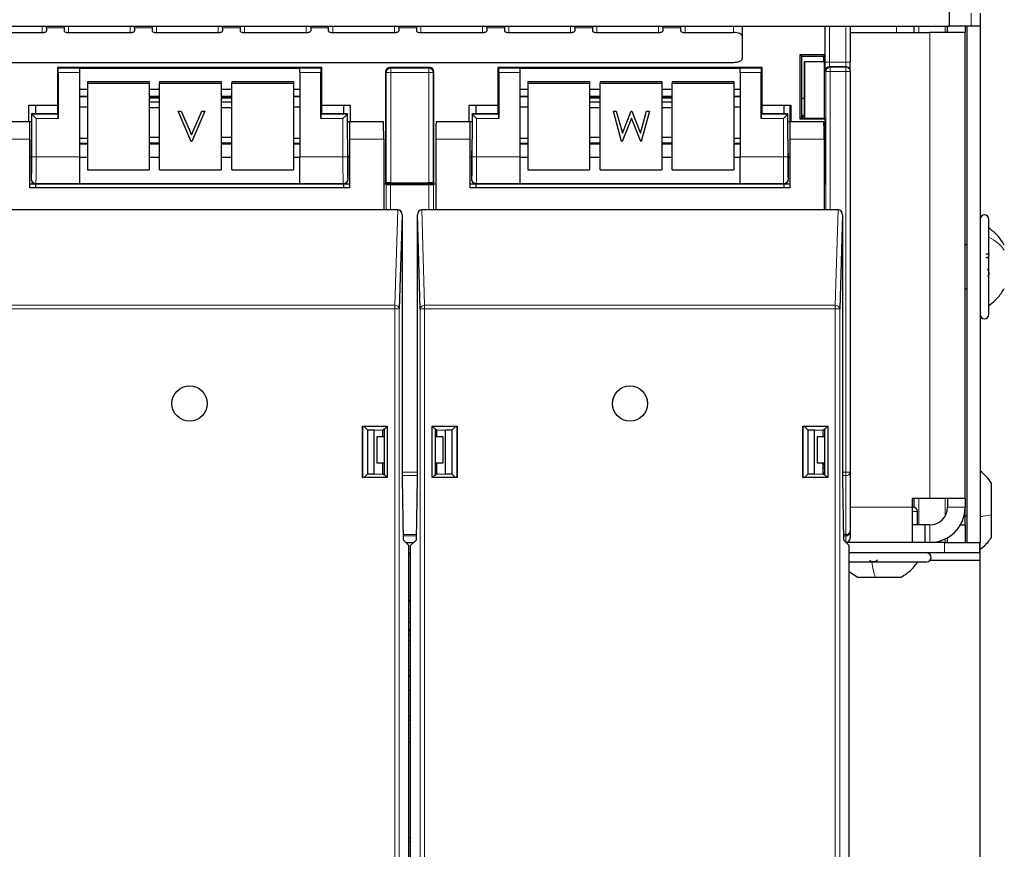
# Paper-space layout 'Blatt3' of a CAD drawing. Header units: millimetres. Extents: x 5 to 418, y 2 to 292.
# Tile 9 of 82: x 101 to 119, y 111 to 127. Entities that reach past the tile are written whole.
import ezdxf

# ---------------------------------------------------------------- set-up
doc = ezdxf.new("R2010")
doc.units = ezdxf.units.MM
doc.layers.add('SLD-0', color=7, linetype='Continuous')
doc.styles.add('SLDTEXTSTYLE1', font='TXT', dxfattribs={"width": 0.605})
doc.dimstyles.new('SLDDIMSTYLE0', dxfattribs={"dimtxt": 3.5, "dimasz": 3.302, "dimexe": 0, "dimexo": 0.0625, "dimgap": 0.875, "dimtad": 1, "dimdec": 1, "dimlfac": 6, "dimrnd": 1e-09, "dimzin": 12, "dimdsep": 46, "dimtxsty": 'SLDTEXTSTYLE1', "dimsah": 1, "dimcen": 0.09, "dimadec": 0, "dimazin": 3, "dimtfac": 1, "dimtofl": 0, "dimtmove": 0, "dimatfit": 3, "dimfxl": 1, "dimfrac": 2, "dimtolj": 1, "dimtzin": 12, "dimarcsym": 0})

# ---------------------------------------------------------------- blocks, each defined once
blk = doc.blocks.new('_D_9')
at = {"layer": 'SLD-0', "color": 7}
for p, q in [((118.036, 246.535), (136.043, 246.535)), ((135.043, 246.535), (135.043, 92.139)), ((110.009, 92.139), (136.043, 92.139))]:
    blk.add_line(p, q, dxfattribs=at)
for centre, start, end in [((132.358, 169.981), 63.4349, 116.5651), ((132.358, 168.693), 243.4349, 296.5651)]:
    blk.add_arc(centre, 6.006, start, end, dxfattribs=at)
for points in [[(135.043, 246.535), (134.535, 243.233), (135.551, 243.233)], [(135.043, 92.139), (135.551, 95.441), (134.535, 95.441)]]:
    blk.add_solid(points, dxfattribs=at)
at = {"layer": 'SLD-0', "color": 7, "insert": (130.532, 163.322), "char_height": 3.5, "attachment_point": 1, "rotation": 90, "style": 'SLDTEXTSTYLE1'}
blk.add_mtext('926,4', dxfattribs=at)

psp = doc.layouts.new('Blatt3')

# ---------------------------------------------------------------- linework, layer by layer
at = {"color": 7, "linetype": 'Continuous', "lineweight": 25}
for p, q in [((118.4527, 127.0383), (118.4527, 126.5266)), ((119.0361, 126.7766), (119.0361, 126.5266)), ((64.6194, 126.5266), (118.4527, 126.5266)), ((101.3694, 126.4954), (101.3694, 126.5266)), ((101.7027, 126.5266), (101.7027, 126.4954)), ((103.0361, 126.4954), (103.0361, 126.5266)), ((103.3694, 126.5266), (103.3694, 126.4954)), ((104.7027, 126.4954), (104.7027, 126.5266)), ((105.0361, 126.5266), (105.0361, 126.4954)), ((106.3694, 126.4954), (106.3694, 126.5266)), ((106.7027, 126.5266), (106.7027, 126.4954)), ((108.0361, 126.4954), (108.0361, 126.5266)), ((108.3694, 126.5266), (108.3694, 126.4954)), ((109.7027, 126.4954), (109.7027, 126.5266)), ((110.0361, 126.5266), (110.0361, 126.4954)), ((111.3694, 126.4954), (111.3694, 126.5266)), ((111.7027, 126.5266), (111.7027, 126.4954)), ((113.0361, 126.4954), (113.0361, 126.5266)), ((113.3694, 126.5266), (113.3694, 126.4954)), ((114.5361, 126.5266), (114.5361, 126.3374)), ((116.1027, 125.9917), (116.1027, 126.5266)), ((116.5777, 126.5266), (116.5777, 125.8494)), ((117.7861, 126.4099), (117.7861, 126.5266)), ((118.4194, 126.4099), (118.4194, 126.5266)), ((118.8694, 126.5266), (118.4527, 126.5266)), ((118.7527, 126.5266), (118.7527, 126.4099)), ((118.7861, 126.5266), (118.7861, 116.7599)), ((119.0361, 126.5266), (118.8694, 126.5266)), ((119.0361, 126.5266), (119.0361, 116.7599)), ((100.1194, 126.4078), (101.2861, 126.4078)), ((101.3694, 126.4954), (101.3694, 126.443)), ((101.7027, 126.4954), (101.7027, 126.443)), ((101.7861, 126.4078), (102.9527, 126.4078)), ((103.0361, 126.4954), (103.0361, 126.443)), ((103.3694, 126.4954), (103.3694, 126.443)), ((103.4527, 126.4078), (104.6194, 126.4078)), ((104.7027, 126.4954), (104.7027, 126.443)), ((105.0361, 126.4954), (105.0361, 126.443)), ((105.1194, 126.4078), (106.2861, 126.4078)), ((106.3694, 126.4954), (106.3694, 126.443)), ((106.7027, 126.4954), (106.7027, 126.443)), ((106.7861, 126.4078), (107.9527, 126.4078)), ((108.0361, 126.4954), (108.0361, 126.443)), ((108.3694, 126.4954), (108.3694, 126.443)), ((108.4527, 126.4078), (109.6194, 126.4078)), ((109.7027, 126.4954), (109.7027, 126.443)), ((110.0361, 126.4954), (110.0361, 126.443)), ((110.1194, 126.4078), (111.2861, 126.4078)), ((111.3694, 126.4954), (111.3694, 126.443)), ((111.7027, 126.4954), (111.7027, 126.443)), ((111.7861, 126.4078), (112.9527, 126.4078)), ((113.0361, 126.4954), (113.0361, 126.443)), ((113.3694, 126.4954), (113.3694, 126.443)), ((113.4527, 126.4078), (114.3694, 126.4078)), ((114.5361, 126.3374), (114.5361, 125.9147)), ((116.5861, 126.4099), (116.5777, 126.4102)), ((116.5861, 126.4099), (118.0861, 126.4099)), ((118.7527, 126.4099), (118.0861, 126.4099)), ((118.7527, 117.5933), (118.7527, 126.4099)), ((115.6331, 125.9917), (116.1027, 125.9917)), ((115.6331, 124.7692), (115.6331, 125.9917)), ((115.6331, 125.9917), (115.6611, 125.9638)), ((115.6611, 125.9638), (116.0748, 125.9638)), ((115.6611, 125.169), (115.6611, 125.9638)), ((116.0748, 125.9638), (116.1027, 125.9917)), ((116.0748, 125.9638), (116.0748, 125.852)), ((116.0845, 125.9735), (116.0845, 125.852)), ((68.7027, 125.8443), (114.3694, 125.8443)), ((115.706, 125.8433), (115.7147, 125.852)), ((115.706, 125.8433), (115.706, 124.7881)), ((115.7147, 125.852), (115.7147, 124.7881)), ((116.0845, 125.852), (115.7147, 125.852)), ((116.0845, 125.852), (116.0845, 124.7875)), ((116.5777, 125.6827), (116.5777, 125.8494)), ((101.5777, 125.7472), (101.5777, 125.0312)), ((101.5923, 125.7326), (101.5777, 125.7472)), ((106.5777, 125.7472), (101.5777, 125.7472)), ((101.5937, 125.6493), (101.5937, 124.7826)), ((101.9944, 125.7341), (106.1611, 125.7341)), ((101.9944, 125.7341), (101.9944, 125.7326)), ((101.9944, 125.7326), (101.9944, 125.6493)), ((101.9944, 125.6493), (101.9944, 124.0545)), ((106.1611, 125.7341), (106.1611, 125.7326)), ((106.1611, 125.6493), (106.1611, 125.7326)), ((106.1611, 125.6493), (106.1611, 124.0545)), ((106.5617, 124.7826), (106.5617, 125.6493)), ((106.5631, 125.7326), (106.5777, 125.7472)), ((106.5777, 125.0312), (106.5777, 125.7472)), ((107.7861, 125.6638), (107.7861, 123.5472)), ((108.6194, 125.7472), (107.8694, 125.7472)), ((108.7027, 123.5472), (108.7027, 125.6638)), ((109.9111, 125.7472), (109.9111, 125.0312)), ((109.9256, 125.7326), (109.9111, 125.7472)), ((114.9111, 125.7472), (109.9111, 125.7472)), ((109.9271, 125.6493), (109.9271, 124.7826)), ((110.3277, 125.7341), (114.4944, 125.7341)), ((110.3277, 125.7341), (110.3277, 125.7326)), ((110.3277, 125.7326), (110.3277, 125.6493)), ((110.3277, 125.6493), (110.3277, 124.0545)), ((114.4944, 125.7341), (114.4944, 125.7326)), ((114.4944, 125.6493), (114.4944, 125.7326)), ((114.4944, 125.6493), (114.4944, 124.0545)), ((114.8951, 124.7826), (114.8951, 125.6493)), ((114.8965, 125.7326), (114.9111, 125.7472)), ((114.9111, 125.0312), (114.9111, 125.7472)), ((116.5777, 125.6827), (116.5777, 125.6696)), ((116.5777, 125.6696), (116.5777, 118.0862)), ((102.1444, 125.4823), (102.1444, 125.4533)), ((102.1444, 125.4823), (103.3111, 125.4823)), ((102.1444, 125.4533), (102.1444, 123.812)), ((102.1444, 125.4533), (103.3111, 125.4533)), ((103.3111, 125.4823), (103.3111, 125.4533)), ((103.3111, 125.4533), (103.3111, 123.812)), ((103.5111, 125.4823), (104.6777, 125.4823)), ((103.5111, 125.4823), (103.5111, 125.4533)), ((103.5111, 125.4533), (104.6777, 125.4533)), ((103.5111, 123.812), (103.5111, 125.4533)), ((104.6777, 125.4823), (104.6777, 125.4533)), ((104.6777, 125.4533), (104.6777, 123.812)), ((104.8777, 125.4823), (106.0444, 125.4823)), ((104.8777, 125.4823), (104.8777, 125.4533)), ((104.8777, 125.4533), (106.0444, 125.4533)), ((104.8777, 123.812), (104.8777, 125.4533)), ((106.0444, 125.4823), (106.0444, 125.4533)), ((106.0444, 125.4533), (106.0444, 123.812)), ((110.4777, 125.4823), (110.4777, 125.4533)), ((110.4777, 125.4823), (111.6444, 125.4823)), ((110.4777, 125.4533), (110.4777, 123.812)), ((110.4777, 125.4533), (111.6444, 125.4533)), ((111.6444, 125.4823), (111.6444, 125.4533)), ((111.6444, 125.4533), (111.6444, 123.812)), ((111.8444, 125.4823), (113.0111, 125.4823)), ((111.8444, 125.4823), (111.8444, 125.4533)), ((111.8444, 125.4533), (113.0111, 125.4533)), ((111.8444, 123.812), (111.8444, 125.4533)), ((113.0111, 125.4823), (113.0111, 125.4533)), ((113.0111, 125.4533), (113.0111, 123.812)), ((113.2111, 125.4823), (114.3777, 125.4823)), ((113.2111, 125.4823), (113.2111, 125.4533)), ((113.2111, 125.4533), (114.3777, 125.4533)), ((113.2111, 123.812), (113.2111, 125.4533)), ((114.3777, 125.4823), (114.3777, 125.4533)), ((114.3777, 125.4533), (114.3777, 123.812)), ((101.9944, 125.3341), (102.1444, 125.3341)), ((101.9944, 125.2004), (102.1444, 125.2004)), ((103.3111, 125.3341), (103.5111, 125.3341)), ((103.3111, 125.2004), (103.5111, 125.2004)), ((104.6777, 125.3341), (104.8777, 125.3341)), ((104.6777, 125.2004), (104.8777, 125.2004)), ((106.0444, 125.3341), (106.1611, 125.3341)), ((106.0444, 125.2004), (106.1611, 125.2004)), ((110.3277, 125.3341), (110.4777, 125.3341)), ((110.3277, 125.2004), (110.4777, 125.2004)), ((111.6444, 125.3341), (111.8444, 125.3341)), ((111.6444, 125.2004), (111.8444, 125.2004)), ((113.0111, 125.3341), (113.2111, 125.3341)), ((113.0111, 125.2004), (113.2111, 125.2004)), ((114.3777, 125.3341), (114.4944, 125.3341)), ((114.3777, 125.2004), (114.4944, 125.2004)), ((101.0361, 125.0312), (101.5777, 125.0312)), ((101.0361, 124.7212), (101.0361, 125.0312)), ((101.1611, 125.0312), (101.1611, 124.8686)), ((101.5777, 125.0312), (101.5777, 124.8805)), ((103.5111, 125.1674), (103.3111, 125.1674)), ((103.5111, 125.0914), (103.3111, 125.0914)), ((104.8777, 125.1674), (104.6777, 125.1674)), ((104.8777, 125.0914), (104.6777, 125.0914)), ((106.5777, 124.8805), (106.5777, 125.0312)), ((106.5777, 125.0312), (107.1194, 125.0312)), ((106.9944, 124.8686), (106.9944, 125.0312)), ((107.1194, 125.0312), (107.1194, 124.7212)), ((109.3694, 125.0312), (109.9111, 125.0312)), ((109.3694, 124.7212), (109.3694, 125.0312)), ((109.4944, 125.0312), (109.4944, 124.8686)), ((109.9111, 125.0312), (109.9111, 124.8805)), ((111.8444, 125.1674), (111.6444, 125.1674)), ((111.8444, 125.0914), (111.6444, 125.0914)), ((113.2111, 125.1674), (113.0111, 125.1674)), ((113.2111, 125.0914), (113.0111, 125.0914)), ((114.9111, 124.8805), (114.9111, 125.0312)), ((114.9111, 125.0312), (115.4527, 125.0312)), ((115.3277, 124.8686), (115.3277, 125.0312)), ((115.4414, 124.7212), (115.4414, 125.0312)), ((115.4527, 125.0312), (115.4527, 124.7212)), ((115.6628, 124.7989), (115.6611, 125.169)), ((115.6611, 125.169), (115.706, 125.169)), ((101.5777, 124.8686), (101.0896, 124.8686)), ((101.0923, 124.8659), (101.0896, 124.8686)), ((101.0896, 124.8686), (101.0896, 124.3879)), ((101.1756, 124.7826), (101.0923, 124.8659)), ((101.5923, 124.8659), (101.5777, 124.8805)), ((101.5777, 124.8805), (101.5777, 124.8686)), ((101.9944, 125.0018), (102.1444, 125.0018)), ((103.3111, 124.989), (103.5111, 124.989)), ((103.8642, 124.9231), (103.9203, 124.9231)), ((103.8642, 124.9229), (103.8642, 124.9231)), ((103.8642, 124.9229), (103.9203, 124.9229)), ((104.111, 124.3484), (103.8642, 124.9229)), ((103.9203, 124.9231), (104.1147, 124.4704)), ((103.9203, 124.9229), (103.9203, 124.9231)), ((103.9203, 124.9229), (104.1147, 124.4701)), ((104.1147, 124.4704), (104.3092, 124.9231)), ((104.1147, 124.4701), (104.3092, 124.9229)), ((104.3653, 124.9229), (104.1185, 124.3484)), ((104.3092, 124.9231), (104.3653, 124.9231)), ((104.3092, 124.9229), (104.3092, 124.9231)), ((104.3092, 124.9229), (104.3653, 124.9229)), ((104.3653, 124.9229), (104.3653, 124.9231)), ((104.6777, 124.989), (104.8777, 124.989)), ((106.0444, 125.0018), (106.1611, 125.0018)), ((106.5631, 124.8659), (106.5777, 124.8805)), ((106.5777, 124.8686), (106.5777, 124.8805)), ((107.0658, 124.8686), (106.5777, 124.8686)), ((107.0631, 124.8659), (106.9798, 124.7826)), ((107.0631, 124.8659), (107.0658, 124.8686)), ((107.0658, 124.3879), (107.0658, 124.8686)), ((109.9111, 124.8686), (109.423, 124.8686)), ((109.4256, 124.8659), (109.423, 124.8686)), ((109.423, 124.8686), (109.423, 124.3879)), ((109.5089, 124.7826), (109.4256, 124.8659)), ((109.9256, 124.8659), (109.9111, 124.8805)), ((109.9111, 124.8805), (109.9111, 124.8686)), ((110.3277, 125.0018), (110.4777, 125.0018)), ((111.6444, 124.989), (111.8444, 124.989)), ((112.0985, 124.9231), (112.1526, 124.9231)), ((112.0985, 124.9229), (112.0985, 124.9231)), ((112.0985, 124.9229), (112.1526, 124.9229)), ((112.2537, 124.3484), (112.0985, 124.9229)), ((112.1526, 124.9231), (112.2668, 124.5018)), ((112.1526, 124.9229), (112.1526, 124.9231)), ((112.1526, 124.9229), (112.2668, 124.5015)), ((112.2668, 124.5018), (112.4366, 124.9231)), ((112.2668, 124.5015), (112.4366, 124.9229)), ((112.4366, 124.9231), (112.4442, 124.9231)), ((112.4366, 124.9229), (112.4366, 124.9231)), ((112.4366, 124.9229), (112.4442, 124.9229)), ((112.4442, 124.9231), (112.6108, 124.5047)), ((112.4442, 124.9229), (112.4442, 124.9231)), ((112.4442, 124.9229), (112.6108, 124.5044)), ((112.6108, 124.5047), (112.7256, 124.9231)), ((112.6108, 124.5044), (112.7256, 124.9229)), ((112.7791, 124.9229), (112.6218, 124.3484)), ((112.7256, 124.9231), (112.7791, 124.9231)), ((112.7256, 124.9229), (112.7256, 124.9231)), ((112.7256, 124.9229), (112.7791, 124.9229)), ((112.7791, 124.9229), (112.7791, 124.9231)), ((113.0111, 124.989), (113.2111, 124.989)), ((114.3777, 125.0018), (114.4944, 125.0018)), ((114.8965, 124.8659), (114.9111, 124.8805)), ((114.9111, 124.8686), (114.9111, 124.8805)), ((115.3991, 124.8686), (114.9111, 124.8686)), ((115.3965, 124.8659), (115.3132, 124.7826)), ((115.3965, 124.8659), (115.3991, 124.8686)), ((115.3991, 124.3879), (115.3991, 124.8686)), ((115.6755, 124.8372), (115.6753, 124.7989)), ((115.706, 124.8372), (115.6755, 124.8372)), ((101.0527, 124.7212), (100.4103, 124.7212)), ((101.0896, 124.7212), (101.0527, 124.7212)), ((101.0527, 124.3879), (101.0527, 124.7212)), ((107.1027, 124.7212), (107.0658, 124.7212)), ((107.1027, 124.7212), (107.1027, 124.3879)), ((107.7452, 124.7212), (107.1027, 124.7212)), ((109.3861, 124.7212), (108.7436, 124.7212)), ((109.423, 124.7212), (109.3861, 124.7212)), ((109.3861, 124.3879), (109.3861, 124.7212)), ((112.4388, 124.7877), (112.2612, 124.3484)), ((112.6143, 124.3484), (112.4388, 124.7877)), ((115.4361, 124.7212), (115.3991, 124.7212)), ((116.0785, 124.7212), (115.4361, 124.7212)), ((115.4361, 124.7212), (115.4361, 124.3879)), ((115.6331, 124.7692), (115.6628, 124.7989)), ((116.1027, 124.7692), (115.6331, 124.7692)), ((115.6628, 124.7989), (115.6753, 124.7989)), ((115.6753, 124.7989), (115.6861, 124.7881)), ((115.6861, 124.7881), (116.0838, 124.7881)), ((116.1027, 124.7692), (116.0838, 124.7881)), ((116.1027, 123.5472), (116.1027, 124.7692)), ((104.1147, 124.4701), (104.1147, 124.4704)), ((112.2668, 124.5015), (112.2668, 124.5018)), ((112.6108, 124.5044), (112.6108, 124.5047)), ((101.0527, 123.4712), (101.0527, 124.3879)), ((102.1444, 124.4036), (101.9944, 124.4036)), ((102.1444, 124.3069), (101.9944, 124.3069)), ((103.5111, 124.421), (103.3111, 124.421)), ((103.3111, 124.3186), (103.5111, 124.3186)), ((103.5111, 124.3069), (103.3111, 124.3069)), ((104.1185, 124.3484), (104.111, 124.3484)), ((104.8777, 124.421), (104.6777, 124.421)), ((104.6777, 124.3186), (104.8777, 124.3186)), ((104.8777, 124.3069), (104.6777, 124.3069)), ((106.1611, 124.4036), (106.0444, 124.4036)), ((106.1611, 124.3069), (106.0444, 124.3069)), ((107.1027, 124.3879), (107.1027, 123.4712)), ((107.751, 124.3879), (107.751, 123.0546)), ((108.7378, 124.3879), (108.7378, 123.0546)), ((109.3861, 123.4712), (109.3861, 124.3879)), ((110.4777, 124.4036), (110.3277, 124.4036)), ((110.4777, 124.3069), (110.3277, 124.3069)), ((111.8444, 124.421), (111.6444, 124.421)), ((111.6444, 124.3186), (111.8444, 124.3186)), ((111.8444, 124.3069), (111.6444, 124.3069)), ((112.2612, 124.3484), (112.2537, 124.3484)), ((112.6218, 124.3484), (112.6143, 124.3484)), ((113.2111, 124.421), (113.0111, 124.421)), ((113.0111, 124.3186), (113.2111, 124.3186)), ((113.2111, 124.3069), (113.0111, 124.3069)), ((114.4944, 124.4036), (114.3777, 124.4036)), ((114.4944, 124.3069), (114.3777, 124.3069)), ((115.4361, 124.3879), (115.4361, 123.4712)), ((116.0843, 124.3879), (116.0843, 123.0546)), ((101.0527, 124.0546), (101.0838, 124.0546)), ((101.0777, 124.0546), (101.0777, 123.6305)), ((101.9944, 124.0545), (101.9944, 123.5546)), ((101.9944, 124.0517), (102.1444, 124.0517)), ((103.3111, 124.0517), (103.5111, 124.0517)), ((104.6777, 124.0517), (104.8777, 124.0517)), ((106.0444, 124.0517), (106.1611, 124.0517)), ((106.1611, 123.5546), (106.1611, 124.0545)), ((107.0716, 124.0546), (107.1027, 124.0546)), ((107.0777, 123.6305), (107.0777, 124.0546)), ((109.3861, 124.0546), (109.4172, 124.0546)), ((109.4111, 124.0546), (109.4111, 123.6305)), ((110.3277, 124.0545), (110.3277, 123.5546)), ((110.3277, 124.0517), (110.4777, 124.0517)), ((111.6444, 124.0517), (111.8444, 124.0517)), ((113.0111, 124.0517), (113.2111, 124.0517)), ((114.3777, 124.0517), (114.4944, 124.0517)), ((114.4944, 123.5546), (114.4944, 124.0545)), ((115.4049, 124.0546), (115.4361, 124.0546)), ((115.4111, 123.6305), (115.4111, 124.0546)), ((102.1444, 123.812), (103.3111, 123.812)), ((103.5111, 123.812), (104.6777, 123.812)), ((104.8777, 123.812), (106.0444, 123.812)), ((110.4777, 123.812), (111.6444, 123.812)), ((111.8444, 123.812), (113.0111, 123.812)), ((113.2111, 123.812), (114.3777, 123.812)), ((101.0527, 123.5472), (101.161, 123.5472)), ((101.161, 123.5472), (106.9944, 123.5472)), ((101.1611, 123.5472), (101.1611, 123.4712)), ((101.9944, 123.5546), (101.9944, 123.5535)), ((101.9944, 123.5535), (106.1611, 123.5535)), ((106.1611, 123.5546), (106.1611, 123.5535)), ((106.9944, 123.4712), (106.9944, 123.5472)), ((106.9944, 123.5472), (107.1027, 123.5472)), ((107.751, 123.5472), (107.7861, 123.5472)), ((107.7982, 123.5326), (107.7837, 123.5472)), ((107.8006, 123.5617), (107.7861, 123.5472)), ((107.7861, 123.5472), (108.7027, 123.5472)), ((107.8816, 123.5312), (108.6072, 123.5312)), ((107.8839, 123.5632), (108.6048, 123.5632)), ((108.6881, 123.5617), (108.7027, 123.5472)), ((108.7051, 123.5472), (108.6905, 123.5326)), ((108.7027, 123.5472), (108.7378, 123.5472)), ((109.3861, 123.5472), (109.4944, 123.5472)), ((109.4944, 123.5472), (109.4944, 123.4712)), ((109.4944, 123.5472), (115.3277, 123.5472)), ((110.3277, 123.5546), (110.3277, 123.5535)), ((110.3277, 123.5535), (114.4944, 123.5535)), ((114.4944, 123.5546), (114.4944, 123.5535)), ((115.3277, 123.4712), (115.3277, 123.5472)), ((115.3277, 123.5472), (115.4361, 123.5472)), ((116.0843, 123.5472), (116.1027, 123.5472)), ((107.1027, 123.4712), (101.0527, 123.4712)), ((115.4361, 123.4712), (109.3861, 123.4712)), ((107.751, 123.0546), (100.4044, 123.0546)), ((108.0171, 123.0546), (107.751, 123.0546)), ((108.7378, 123.0546), (108.4717, 123.0546)), ((116.0843, 123.0546), (108.7378, 123.0546)), ((116.3504, 123.0546), (116.0843, 123.0546)), ((108.0997, 122.9592), (108.0459, 121.1782)), ((108.0997, 122.9592), (108.0997, 117.9712)), ((108.4429, 121.1782), (108.3891, 122.9592)), ((108.3891, 117.9712), (108.3891, 122.9592)), ((116.433, 122.9592), (116.3792, 121.1782)), ((116.433, 122.9592), (116.433, 117.9712)), ((119.2027, 122.6673), (119.2027, 122.8766)), ((119.2027, 121.0766), (119.2027, 122.6673)), ((118.7861, 122.3933), (118.7527, 122.3933)), ((119.144, 122.2222), (119.2027, 122.2222)), ((119.144, 122.1534), (119.2027, 122.1534)), ((118.7527, 121.5599), (118.7861, 121.5599)), ((107.3487, 118.9569), (107.8199, 118.9569)), ((107.3487, 117.9856), (107.3487, 118.9569)), ((107.3487, 118.9569), (107.3545, 118.951)), ((107.3545, 118.951), (107.38, 118.951)), ((107.3545, 117.9914), (107.3545, 118.951)), ((107.4431, 118.8879), (107.38, 118.951)), ((107.4431, 118.8879), (107.5677, 118.8879)), ((107.4431, 118.8879), (107.4431, 118.0546)), ((107.5677, 118.8879), (107.7344, 118.885)), ((107.5677, 118.0546), (107.5677, 118.8879)), ((107.751, 118.9016), (107.7344, 118.885)), ((107.7344, 118.7599), (107.7344, 118.885)), ((107.7647, 118.9016), (107.751, 118.9016)), ((107.8199, 118.9569), (107.7647, 118.9016)), ((107.7647, 118.0409), (107.7647, 118.9016)), ((107.8199, 118.9569), (107.8199, 117.9856)), ((108.6688, 117.9856), (108.6688, 118.9569)), ((108.6688, 118.9569), (109.1401, 118.9569)), ((108.6688, 118.9569), (108.7241, 118.9016)), ((108.7378, 118.9016), (108.7241, 118.9016)), ((108.7241, 118.9016), (108.7241, 118.0409)), ((108.7378, 118.9016), (108.7544, 118.885)), ((108.7544, 118.885), (108.921, 118.8879)), ((108.7544, 118.7599), (108.7544, 118.885)), ((108.921, 118.8879), (109.0457, 118.8879)), ((108.921, 118.0546), (108.921, 118.8879)), ((109.1088, 118.951), (109.0457, 118.8879)), ((109.0457, 118.0546), (109.0457, 118.8879)), ((109.1088, 118.951), (109.1342, 118.951)), ((109.1401, 118.9569), (109.1342, 118.951)), ((109.1342, 118.951), (109.1342, 117.9914)), ((109.1401, 118.9569), (109.1401, 117.9856)), ((115.682, 118.9569), (116.1533, 118.9569)), ((115.682, 117.9856), (115.682, 118.9569)), ((115.682, 118.9569), (115.6879, 118.951)), ((115.6879, 117.9914), (115.6879, 118.951)), ((115.6879, 118.951), (115.7133, 118.951)), ((115.7765, 118.8879), (115.7133, 118.951)), ((115.7765, 118.8879), (115.9011, 118.8879)), ((115.7765, 118.8879), (115.7765, 118.0546)), ((115.9011, 118.8879), (116.0677, 118.885)), ((115.9011, 118.0546), (115.9011, 118.8879)), ((116.0843, 118.9016), (116.0677, 118.885)), ((116.0677, 118.7599), (116.0677, 118.885)), ((116.098, 118.9016), (116.0843, 118.9016)), ((116.1533, 118.9569), (116.098, 118.9016)), ((116.098, 118.0409), (116.098, 118.9016)), ((116.1533, 118.9569), (116.1533, 117.9856)), ((107.6194, 118.7599), (107.6194, 118.2599)), ((107.7647, 118.7599), (107.6194, 118.7599)), ((108.8694, 118.7599), (108.7241, 118.7599)), ((108.8694, 118.7599), (108.8694, 118.2599)), ((115.9527, 118.7599), (115.9527, 118.2599)), ((116.098, 118.7599), (115.9527, 118.7599)), ((107.7647, 118.2599), (107.6194, 118.2599)), ((107.7344, 118.0575), (107.7344, 118.2599)), ((108.8694, 118.2599), (108.7241, 118.2599)), ((108.7544, 118.0575), (108.7544, 118.2599)), ((116.098, 118.2599), (115.9527, 118.2599)), ((116.098, 118.2613), (116.0677, 118.2189)), ((116.0677, 118.0575), (116.0677, 118.2599)), ((116.0677, 118.156), (116.098, 118.1877)), ((107.3487, 117.9856), (107.3545, 117.9914)), ((107.8199, 117.9856), (107.3487, 117.9856)), ((107.38, 117.9914), (107.3545, 117.9914)), ((107.38, 117.9914), (107.4431, 118.0546)), ((107.5677, 118.0546), (107.4431, 118.0546)), ((107.5677, 118.0546), (107.7344, 118.0575)), ((107.7344, 118.0575), (107.751, 118.0409)), ((107.7444, 118.0546), (107.7373, 118.0546)), ((107.7647, 118.0749), (107.7444, 118.0546)), ((107.7444, 118.0546), (107.7444, 118.0475)), ((107.751, 118.0409), (107.7647, 118.0409)), ((107.8199, 117.9856), (107.7647, 118.0409)), ((108.0997, 117.9712), (108.12, 116.8075)), ((108.3687, 116.8075), (108.3891, 117.9712)), ((108.6688, 117.9856), (108.7241, 118.0409)), ((109.1401, 117.9856), (108.6688, 117.9856)), ((108.7444, 118.0546), (108.7241, 118.0749)), ((108.7241, 118.0409), (108.7378, 118.0409)), ((108.7544, 118.0575), (108.7378, 118.0409)), ((108.7444, 118.0546), (108.7444, 118.0475)), ((108.7515, 118.0546), (108.7444, 118.0546)), ((108.7544, 118.0575), (108.921, 118.0546)), ((109.0457, 118.0546), (108.921, 118.0546)), ((109.0457, 118.0546), (109.1088, 117.9914)), ((109.1342, 117.9914), (109.1088, 117.9914)), ((109.1401, 117.9856), (109.1342, 117.9914)), ((115.682, 117.9856), (115.6879, 117.9914)), ((116.1533, 117.9856), (115.682, 117.9856)), ((115.7133, 117.9914), (115.6879, 117.9914)), ((115.7133, 117.9914), (115.7765, 118.0546)), ((115.9011, 118.0546), (115.7765, 118.0546)), ((115.9011, 118.0546), (116.0677, 118.0575)), ((116.098, 118.0885), (116.0677, 118.0582)), ((116.0677, 118.0575), (116.0843, 118.0409)), ((116.0843, 118.0409), (116.098, 118.0409)), ((116.1533, 117.9856), (116.098, 118.0409)), ((116.433, 117.9712), (116.4534, 116.8075)), ((116.5777, 118.0862), (116.5777, 116.9678)), ((119.2527, 117.285), (119.2527, 117.8816)), ((118.0861, 117.5933), (117.7527, 117.5933)), ((117.7527, 117.5933), (117.7527, 117.4266)), ((117.7861, 117.4249), (117.7861, 117.5933)), ((118.7527, 117.5933), (118.0861, 117.5933)), ((118.4194, 117.5933), (118.4194, 117.4266)), ((118.7527, 117.5933), (118.7527, 117.4266)), ((117.7527, 117.4266), (117.7527, 116.7599)), ((117.7527, 117.4266), (117.7694, 117.4266)), ((118.7527, 117.0933), (118.7527, 117.4266)), ((117.8527, 117.0933), (117.8527, 117.3433)), ((118.7527, 117.2599), (118.7861, 117.2599)), ((119.2527, 116.8549), (119.2527, 117.285)), ((117.9884, 117.0933), (117.7527, 117.0933)), ((117.9884, 117.0933), (117.9884, 116.7599)), ((118.0861, 117.0933), (117.9884, 117.0933)), ((118.6634, 117.0933), (118.7527, 117.0933)), ((118.7527, 117.0933), (118.7527, 116.7599)), ((116.5777, 116.9678), (116.5777, 116.8433)), ((118.4194, 116.7599), (118.4194, 116.8493)), ((108.2277, 116.6998), (108.12, 116.8075)), ((108.1676, 116.7599), (108.3211, 116.7599)), ((108.2277, 103.1379), (108.2277, 116.6998)), ((108.2611, 116.6998), (108.3687, 116.8075)), ((108.2611, 103.1379), (108.2611, 116.6998)), ((116.5611, 116.6998), (116.4534, 116.8075)), ((118.3611, 116.7599), (116.501, 116.7599)), ((116.5611, 103.1379), (116.5611, 116.6998)), ((118.3611, 116.7599), (119.0225, 116.7599)), ((119.0361, 116.7599), (119.0225, 116.7599)), ((119.0277, 116.7599), (119.0277, 116.5599)), ((119.0361, 116.4266), (119.0361, 116.7599)), ((108.2611, 116.5599), (108.2277, 116.5599)), ((118.3611, 116.5599), (116.5611, 116.5599)), ((119.0277, 116.5599), (118.3611, 116.5599)), ((116.5611, 116.3933), (118.0277, 116.3933)), ((118.0944, 116.4266), (119.0361, 116.4266)), ((119.0361, 107.0933), (119.0361, 116.4266)), ((116.5611, 116.2125), (116.7152, 116.1016)), ((116.7152, 116.1016), (117.0501, 116.1016)), ((117.0501, 116.1016), (117.5402, 116.1016)), ((108.2277, 115.7473), (108.2611, 115.7473)), ((108.2611, 115.6638), (108.2277, 115.6638)), ((108.2277, 115.6507), (108.2611, 115.6507)), ((108.2277, 115.2507), (108.2611, 115.2507)), ((108.2277, 115.1171), (108.2611, 115.1171)), ((108.2611, 115.0841), (108.2277, 115.0841)), ((108.2611, 115.0081), (108.2277, 115.0081)), ((108.2277, 114.9056), (108.2611, 114.9056)), ((108.2611, 114.3377), (108.2277, 114.3377)), ((108.2277, 114.2352), (108.2611, 114.2352)), ((108.2611, 114.2235), (108.2277, 114.2235)), ((108.2277, 113.9683), (108.2611, 113.9683)), ((108.2277, 113.4702), (108.2611, 113.4702)), ((108.2277, 113.4638), (108.2611, 113.4638)), ((108.2611, 113.3879), (108.2277, 113.3879)), ((108.2611, 112.9712), (108.2277, 112.9712))]:
    psp.add_line(p, q, dxfattribs=at)
at = {"color": 7, "linetype": 'Continuous', "lineweight": 18}
for p, q in [((118.8694, 126.5266), (118.8694, 126.7766)), ((101.2861, 126.5266), (101.2861, 126.4078)), ((101.7861, 126.5266), (101.7861, 126.4078)), ((102.9527, 126.5266), (102.9527, 126.4078)), ((103.4527, 126.5266), (103.4527, 126.4078)), ((104.6194, 126.5266), (104.6194, 126.4078)), ((105.1194, 126.5266), (105.1194, 126.4078)), ((106.2861, 126.5266), (106.2861, 126.4078)), ((106.7861, 126.5266), (106.7861, 126.4078)), ((107.9527, 126.5266), (107.9527, 126.4078)), ((108.4527, 126.5266), (108.4527, 126.4078)), ((109.6194, 126.5266), (109.6194, 126.4078)), ((110.1194, 126.5266), (110.1194, 126.4078)), ((111.2861, 126.5266), (111.2861, 126.4078)), ((111.7861, 126.5266), (111.7861, 126.4078)), ((112.9527, 126.5266), (112.9527, 126.4078)), ((113.4527, 126.5266), (113.4527, 126.4078)), ((114.3694, 126.4078), (114.3694, 126.5266)), ((116.1853, 126.5266), (116.1853, 125.8494)), ((116.4944, 125.8494), (116.4944, 126.5266)), ((117.4527, 126.5266), (117.4527, 126.4099)), ((117.8754, 126.4099), (117.8754, 126.5266)), ((118.3747, 126.4099), (118.3747, 126.5266)), ((101.3694, 126.4954), (101.7027, 126.4954)), ((103.0361, 126.4954), (103.3694, 126.4954)), ((104.7027, 126.4954), (105.0361, 126.4954)), ((106.3694, 126.4954), (106.7027, 126.4954)), ((108.0361, 126.4954), (108.3694, 126.4954)), ((109.7027, 126.4954), (110.0361, 126.4954)), ((111.3694, 126.4954), (111.7027, 126.4954)), ((113.0361, 126.4954), (113.3694, 126.4954)), ((118.0861, 117.5933), (118.0861, 126.4099)), ((116.102, 125.8494), (116.102, 125.991)), ((116.102, 125.8494), (116.1853, 125.8494)), ((116.1853, 125.8494), (116.4944, 125.8494)), ((116.1881, 125.7661), (116.2013, 125.7529)), ((116.4944, 125.7661), (116.1881, 125.7661)), ((116.4944, 125.7661), (116.4944, 125.8494)), ((116.4944, 125.8494), (116.5777, 125.8494)), ((116.4944, 125.7529), (116.4944, 125.7661)), ((101.5923, 125.7326), (101.9944, 125.7326)), ((101.9944, 125.6493), (101.5937, 125.6493)), ((106.1611, 125.7326), (106.5631, 125.7326)), ((106.5617, 125.6493), (106.1611, 125.6493)), ((107.8006, 125.6493), (107.7861, 125.6638)), ((107.8006, 125.6493), (107.8839, 125.6493)), ((107.8006, 123.5617), (107.8006, 125.6493)), ((107.8694, 125.7472), (107.8839, 125.7326)), ((107.8839, 125.7326), (107.8839, 125.6493)), ((107.8839, 125.7326), (108.6048, 125.7326)), ((107.8839, 125.6493), (107.8839, 123.5632)), ((108.6048, 125.6493), (107.8839, 125.6493)), ((108.6048, 125.7326), (108.6194, 125.7472)), ((108.6048, 125.7326), (108.6048, 125.6493)), ((108.6048, 125.6493), (108.6881, 125.6493)), ((108.6048, 123.5632), (108.6048, 125.6493)), ((108.7027, 125.6638), (108.6881, 125.6493)), ((108.6881, 125.6493), (108.6881, 123.5617)), ((109.9256, 125.7326), (110.3277, 125.7326)), ((110.3277, 125.6493), (109.9271, 125.6493)), ((114.4944, 125.7326), (114.8965, 125.7326)), ((114.8951, 125.6493), (114.4944, 125.6493)), ((116.118, 125.6696), (116.1048, 125.6827)), ((116.2013, 125.6696), (116.118, 125.6696)), ((116.118, 123.0546), (116.118, 125.6696)), ((116.2013, 125.6696), (116.2013, 125.7529)), ((116.2013, 125.7529), (116.4944, 125.7529)), ((116.2013, 125.6696), (116.2013, 123.0546)), ((116.4944, 125.6696), (116.2013, 125.6696)), ((116.4944, 125.6696), (116.4944, 125.7529)), ((116.4944, 118.0862), (116.4944, 125.6696)), ((116.5777, 125.6696), (116.4944, 125.6696)), ((101.9944, 125.2024), (102.1444, 125.2024)), ((103.3111, 125.2024), (103.5111, 125.2024)), ((104.6777, 125.2024), (104.8777, 125.2024)), ((106.0444, 125.2024), (106.1611, 125.2024)), ((110.3277, 125.2024), (110.4777, 125.2024)), ((111.6444, 125.2024), (111.8444, 125.2024)), ((113.0111, 125.2024), (113.2111, 125.2024)), ((114.3777, 125.2024), (114.4944, 125.2024)), ((101.0923, 124.0545), (101.0923, 124.8659)), ((101.0923, 124.8659), (101.5923, 124.8659)), ((106.5631, 124.8659), (107.0631, 124.8659)), ((107.0631, 124.8659), (107.0631, 124.0545)), ((109.4256, 124.8659), (109.9256, 124.8659)), ((109.4256, 124.0545), (109.4256, 124.8659)), ((114.8965, 124.8659), (115.3965, 124.8659)), ((115.3965, 124.8659), (115.3965, 124.0545)), ((101.1756, 124.7826), (101.1756, 124.0545)), ((101.5937, 124.7826), (101.1756, 124.7826)), ((106.9798, 124.7826), (106.5617, 124.7826)), ((106.9798, 124.0545), (106.9798, 124.7826)), ((109.5089, 124.7826), (109.5089, 124.0545)), ((109.9271, 124.7826), (109.5089, 124.7826)), ((115.3132, 124.7826), (114.8951, 124.7826)), ((115.3132, 124.0545), (115.3132, 124.7826)), ((101.0527, 124.3879), (100.4044, 124.3879)), ((101.9944, 124.2991), (102.1444, 124.2991)), ((103.3111, 124.2991), (103.5111, 124.2991)), ((104.6777, 124.2991), (104.8777, 124.2991)), ((106.0444, 124.2991), (106.1611, 124.2991)), ((107.751, 124.3879), (107.1027, 124.3879)), ((109.3861, 124.3879), (108.7378, 124.3879)), ((110.3277, 124.2991), (110.4777, 124.2991)), ((111.6444, 124.2991), (111.8444, 124.2991)), ((113.0111, 124.2991), (113.2111, 124.2991)), ((114.3777, 124.2991), (114.4944, 124.2991)), ((116.0843, 124.3879), (115.4361, 124.3879)), ((101.1756, 124.0545), (101.0923, 124.0545)), ((101.1756, 124.0545), (101.9944, 124.0545)), ((106.1611, 124.0545), (106.9798, 124.0545)), ((107.0631, 124.0545), (106.9798, 124.0545)), ((109.5089, 124.0545), (109.4256, 124.0545)), ((109.5089, 124.0545), (110.3277, 124.0545)), ((114.4944, 124.0545), (115.3132, 124.0545)), ((115.3965, 124.0545), (115.3132, 124.0545)), ((101.0777, 123.6305), (101.0851, 123.6379)), ((101.1685, 123.5546), (101.161, 123.5472)), ((101.9944, 123.5546), (101.1685, 123.5546)), ((106.987, 123.5546), (106.1611, 123.5546)), ((106.9944, 123.5472), (106.987, 123.5546)), ((107.0703, 123.6379), (107.0777, 123.6305)), ((107.7982, 123.0546), (107.7982, 123.5326)), ((107.8816, 123.5312), (107.8816, 123.0546)), ((108.6072, 123.0546), (108.6072, 123.5312)), ((108.6905, 123.5326), (108.6905, 123.0546)), ((109.4111, 123.6305), (109.4185, 123.6379)), ((109.5018, 123.5546), (109.4944, 123.5472)), ((110.3277, 123.5546), (109.5018, 123.5546)), ((115.3203, 123.5546), (114.4944, 123.5546)), ((115.3277, 123.5472), (115.3203, 123.5546)), ((115.4036, 123.6379), (115.4111, 123.6305)), ((107.9625, 121.2504), (108.0171, 123.0546)), ((108.4717, 123.0546), (108.5262, 121.2504)), ((116.2959, 121.2504), (116.3504, 123.0546)), ((100.1929, 121.2504), (107.9625, 121.2504)), ((107.9625, 121.1782), (100.1929, 121.1782)), ((107.9625, 121.1782), (107.9625, 121.2504)), ((107.9625, 102.9561), (107.9625, 121.1782)), ((107.9625, 121.1782), (108.0459, 121.1782)), ((108.0459, 121.1782), (108.0459, 102.9561)), ((108.5262, 121.1782), (108.4429, 121.1782)), ((108.4429, 102.9561), (108.4429, 121.1782)), ((108.5262, 121.1782), (108.5262, 121.2504)), ((108.5262, 121.2504), (116.2959, 121.2504)), ((108.5262, 121.1782), (108.5262, 102.9561)), ((116.2959, 121.1782), (108.5262, 121.1782)), ((116.2959, 121.1782), (116.2959, 121.2504)), ((116.2959, 102.9561), (116.2959, 121.1782)), ((116.2959, 121.1782), (116.3792, 121.1782)), ((116.3792, 121.1782), (116.3792, 102.9561)), ((108.0997, 118.0862), (108.3891, 118.0862)), ((108.3891, 118.0273), (108.0997, 118.0273)), ((116.433, 118.0862), (116.4944, 118.0862)), ((116.4944, 118.0273), (116.433, 118.0273)), ((116.5777, 118.0862), (116.4944, 118.0862)), ((116.4944, 118.0273), (116.4944, 118.0862)), ((116.4944, 116.9088), (116.4944, 118.0273)), ((117.8754, 117.0933), (117.8754, 117.5933)), ((118.3747, 117.2599), (118.3747, 117.5933)), ((116.5777, 117.4266), (117.7527, 117.4266)), ((118.4194, 117.4266), (118.7527, 117.4266)), ((117.7527, 117.3433), (117.8527, 117.3433)), ((118.0861, 117.0933), (118.0861, 116.7599)), ((108.1183, 116.9088), (108.3705, 116.9088)), ((108.3701, 116.8845), (108.1187, 116.8845)), ((116.4516, 116.9088), (116.4944, 116.9088)), ((116.4944, 116.8845), (116.452, 116.8845)), ((116.4944, 116.8845), (116.4944, 116.9088)), ((116.4944, 116.7665), (116.4944, 116.8845)), ((118.3747, 116.7599), (118.3747, 116.8257)), ((118.3611, 116.5599), (118.3611, 116.7599)), ((108.2611, 116.5281), (108.2277, 116.5281)), ((108.2277, 115.1191), (108.2611, 115.1191)), ((108.2277, 114.2158), (108.2611, 114.2158)), ((108.2277, 111.167), (108.2611, 111.167)), ((108.2611, 111.0949), (108.2277, 111.0949))]:
    psp.add_line(p, q, dxfattribs=at)
at = {"color": 7, "linetype": 'Continuous', "lineweight": 25, "flags": 128}
for points in [[(101.2861, 126.4078), (101.3023, 126.4085), (101.3179, 126.4105), (101.3323, 126.4137), (101.345, 126.4181), (101.3553, 126.4234), (101.363, 126.4295), (101.3678, 126.4361), (101.3694, 126.443)], [(101.7027, 126.443), (101.7043, 126.4361), (101.7091, 126.4295), (101.7168, 126.4234), (101.7271, 126.4181), (101.7398, 126.4137), (101.7542, 126.4105), (101.7698, 126.4085), (101.7861, 126.4078)], [(102.9527, 126.4078), (102.969, 126.4085), (102.9846, 126.4105), (102.999, 126.4137), (103.0116, 126.4181), (103.022, 126.4234), (103.0297, 126.4295), (103.0345, 126.4361), (103.0361, 126.443)], [(103.3694, 126.443), (103.371, 126.4361), (103.3757, 126.4295), (103.3834, 126.4234), (103.3938, 126.4181), (103.4064, 126.4137), (103.4208, 126.4105), (103.4365, 126.4085), (103.4527, 126.4078)], [(104.6194, 126.4078), (104.6356, 126.4085), (104.6513, 126.4105), (104.6657, 126.4137), (104.6783, 126.4181), (104.6887, 126.4234), (104.6964, 126.4295), (104.7011, 126.4361), (104.7027, 126.443)], [(105.0361, 126.443), (105.0377, 126.4361), (105.0424, 126.4295), (105.0501, 126.4234), (105.0605, 126.4181), (105.0731, 126.4137), (105.0875, 126.4105), (105.1031, 126.4085), (105.1194, 126.4078)], [(106.2861, 126.4078), (106.3023, 126.4085), (106.3179, 126.4105), (106.3323, 126.4137), (106.345, 126.4181), (106.3553, 126.4234), (106.363, 126.4295), (106.3678, 126.4361), (106.3694, 126.443)], [(106.7027, 126.443), (106.7043, 126.4361), (106.7091, 126.4295), (106.7168, 126.4234), (106.7271, 126.4181), (106.7398, 126.4137), (106.7542, 126.4105), (106.7698, 126.4085), (106.7861, 126.4078)], [(107.9527, 126.4078), (107.969, 126.4085), (107.9846, 126.4105), (107.999, 126.4137), (108.0116, 126.4181), (108.022, 126.4234), (108.0297, 126.4295), (108.0345, 126.4361), (108.0361, 126.443)], [(108.3694, 126.443), (108.371, 126.4361), (108.3757, 126.4295), (108.3834, 126.4234), (108.3938, 126.4181), (108.4064, 126.4137), (108.4208, 126.4105), (108.4365, 126.4085), (108.4527, 126.4078)], [(109.6194, 126.4078), (109.6356, 126.4085), (109.6513, 126.4105), (109.6657, 126.4137), (109.6783, 126.4181), (109.6887, 126.4234), (109.6964, 126.4295), (109.7011, 126.4361), (109.7027, 126.443)], [(110.0361, 126.443), (110.0377, 126.4361), (110.0424, 126.4295), (110.0501, 126.4234), (110.0605, 126.4181), (110.0731, 126.4137), (110.0875, 126.4105), (110.1031, 126.4085), (110.1194, 126.4078)], [(111.2861, 126.4078), (111.3023, 126.4085), (111.3179, 126.4105), (111.3323, 126.4137), (111.345, 126.4181), (111.3553, 126.4234), (111.363, 126.4295), (111.3678, 126.4361), (111.3694, 126.443)], [(111.7027, 126.443), (111.7043, 126.4361), (111.7091, 126.4295), (111.7168, 126.4234), (111.7271, 126.4181), (111.7398, 126.4137), (111.7542, 126.4105), (111.7698, 126.4085), (111.7861, 126.4078)], [(112.9527, 126.4078), (112.969, 126.4085), (112.9846, 126.4105), (112.999, 126.4137), (113.0116, 126.4181), (113.022, 126.4234), (113.0297, 126.4295), (113.0345, 126.4361), (113.0361, 126.443)], [(113.3694, 126.443), (113.371, 126.4361), (113.3757, 126.4295), (113.3834, 126.4234), (113.3938, 126.4181), (113.4064, 126.4137), (113.4208, 126.4105), (113.4365, 126.4085), (113.4527, 126.4078)], [(114.5361, 126.3374), (114.5328, 126.3511), (114.5234, 126.3643), (114.508, 126.3765), (114.4872, 126.3872), (114.462, 126.3959), (114.4332, 126.4024), (114.4019, 126.4064), (114.3694, 126.4078)], [(114.3694, 125.8443), (114.4019, 125.8457), (114.4332, 125.8497), (114.462, 125.8562), (114.4872, 125.8649), (114.508, 125.8756), (114.5234, 125.8878), (114.5328, 125.901), (114.5361, 125.9147)]]:
    psp.add_lwpolyline(points, dxfattribs=at)
at = {"color": 7, "linetype": 'Continuous', "lineweight": 25}
for centre in [(104.0777, 119.3879), (112.4111, 119.3879)]:
    psp.add_circle(centre, 0.3333, dxfattribs=at)
at = {"color": 7, "linetype": 'Continuous', "lineweight": 18}
for centre, radius, start, end in [((116.1882, 125.6827), 0.0834, 90.02044, 179.97956), ((116.4944, 125.6827), 0.0833, 0.00436, 90.00436), ((107.884, 125.6492), 0.0834, 90.02044, 179.97956), ((108.6048, 125.6492), 0.0834, 0.02044, 89.97956), ((116.2013, 125.6696), 0.0834, 90.02044, 179.97956), ((116.4944, 125.6696), 0.0833, 0.00436, 90.00436), ((101.1685, 123.6379), 0.0834, 180.02044, 269.97956), ((106.9869, 123.6379), 0.0834, 270.02044, 359.97956), ((109.5018, 123.6379), 0.0834, 180.02044, 269.97956), ((115.3203, 123.6379), 0.0834, 270.02044, 359.97956), ((107.967, 121.1713), 0.0792, 4.98036, 93.22421), ((108.5218, 121.1713), 0.0792, 86.77579, 175.01964), ((116.3003, 121.1713), 0.0792, 4.98036, 93.22421), ((116.5048, 118.101), 0.0744, 261.95053, 348.57825), ((116.5048, 116.9825), 0.0744, 261.95053, 348.57825)]:
    psp.add_arc(centre, radius, start, end, dxfattribs=at)
at = {"color": 7, "linetype": 'Continuous', "lineweight": 25}
for centre, radius, start, end in [((119.1194, 122.8766), 0.0833, 0, 180), ((119.1194, 121.0766), 0.0833, 180, 0), ((118.4048, 117.3057), 1.025, 34.1881, 51.98883), ((117.7694, 117.3433), 0.0833, 0, 90), ((118.0861, 117.4266), 0.6667, 270, 0), ((118.0861, 117.4266), 0.3333, 270, 0), ((116.4944, 116.9678), 0.0833, 269.99564, 359.99564), ((118.0277, 116.4766), 0.0833, 270, 90)]:
    psp.add_arc(centre, radius, start, end, dxfattribs=at)
at = {"color": 7, "linetype": 'Continuous', "lineweight": 18}
for centre, major_axis, ratio, start_param, end_param in [((116.1049, 125.8494), (0, 0.1667), 0.0174551, 1.5707963, 3.1241394), ((116.1882, 125.8494), (0, 0.0833), 0.0349101, 1.5707963, 3.1241394), ((101.085, 124.0545), (0, 0.4167), 0.0174551, 3.1590459, 4.712389), ((101.1683, 124.0545), (0, 0.5), 0.0145459, 3.1590459, 4.712389), ((106.9871, 124.0545), (0, 0.5), 0.0145459, 1.5707963, 3.1241394), ((107.0704, 124.0545), (0, 0.4167), 0.0174551, 1.5707963, 3.1241394), ((109.4183, 124.0545), (0, 0.4167), 0.0174551, 3.1590459, 4.712389), ((109.5017, 124.0545), (0, 0.5), 0.0145459, 3.1590459, 4.712389), ((115.3204, 124.0545), (0, 0.5), 0.0145459, 1.5707963, 3.1241394), ((115.4038, 124.0545), (0, 0.4167), 0.0174551, 1.5707963, 3.1241394)]:
    psp.add_ellipse(centre, major_axis=major_axis, ratio=ratio, start_param=start_param, end_param=end_param, dxfattribs=at)
at = {"color": 7, "linetype": 'Continuous', "lineweight": 25}
for centre, major_axis, ratio, start_param, end_param in [((101.5923, 125.6493), (0, 0.0833), 0.0174551, 4.712389, 6.265732), ((106.5632, 125.6493), (0, 0.0833), 0.0174551, 0.0174533, 1.5707963), ((107.8694, 125.6638), (-0.0589, 0.0589), 0.9996955, 5.4979394, 7.0684312), ((108.6194, 125.6638), (0.0589, 0.0589), 0.9996955, 5.4979394, 7.0684312), ((109.9256, 125.6493), (0, 0.0833), 0.0174551, 4.712389, 6.265732), ((114.8965, 125.6493), (0, 0.0833), 0.0174551, 0.0174533, 1.5707963), ((101.5923, 124.7826), (0, 0.0833), 0.0174551, 4.712389, 6.265732), ((106.5632, 124.7826), (0, 0.0833), 0.0174551, 0.0174533, 1.5707963), ((109.9256, 124.7826), (0, 0.0833), 0.0174551, 4.712389, 6.265732), ((114.8965, 124.7826), (0, 0.0833), 0.0174551, 0.0174533, 1.5707963), ((107.7452, 124.3879), (0, 0.3333), 0.0174551, 4.712389, 6.2831853), ((108.7436, 124.3879), (0, 0.3333), 0.0174551, 0, 1.5707963), ((116.0785, 124.3879), (0, 0.3333), 0.0174551, 4.712389, 6.2831853), ((101.0838, 124.3879), (0, 0.3333), 0.0174551, 3.1415927, 4.712389), ((107.0716, 124.3879), (0, 0.3333), 0.0174551, 1.5707963, 3.1415927), ((109.4172, 124.3879), (0, 0.3333), 0.0174551, 3.1415927, 4.712389), ((115.4049, 124.3879), (0, 0.3333), 0.0174551, 1.5707963, 3.1415927), ((101.1611, 123.6305), (-0.0589, -0.0589), 0.9996955, 5.4979394, 7.0684312), ((106.9944, 123.6305), (0.0589, -0.0589), 0.9996955, 5.4979394, 7.0684312), ((107.8816, 123.5326), (0.0833, 0), 0.0174551, 3.1590459, 4.712389), ((107.8839, 123.5617), (0.0833, 0), 0.0174551, 1.5707963, 3.1241394), ((108.6048, 123.5617), (0.0833, 0), 0.0174551, 0.0174533, 1.5707963), ((108.6072, 123.5326), (0.0833, 0), 0.0174551, 4.712389, 6.265732), ((109.4944, 123.6305), (-0.0589, -0.0589), 0.9996955, 5.4979394, 7.0684312), ((115.3277, 123.6305), (0.0589, -0.0589), 0.9996955, 5.4979394, 7.0684312), ((108.0164, 122.9584), (0.0029, 0.0962), 0.8659265, 4.7472889, 6.3093589), ((108.4724, 122.9584), (-0.0029, 0.0962), 0.8659265, 6.2570117, 7.8190817), ((116.3497, 122.9584), (0.0029, 0.0962), 0.8659265, 4.7472889, 6.3093589), ((116.4944, 116.8433), (0, 0.0833), 0.9998477, 3.1415927, 4.712389)]:
    psp.add_ellipse(centre, major_axis=major_axis, ratio=ratio, start_param=start_param, end_param=end_param, dxfattribs=at)
for points, knots in [([(119.4944, 122.3891), (119.455, 122.4509), (119.3761, 122.5746), (119.2605, 122.6648), (119.2027, 122.7099)], [0, 0, 0, 0, 0.5, 1, 1, 1, 1]), ([(119.1895, 122.243), (119.1913, 122.2431), (119.1962, 122.2435), (119.2011, 122.2351), (119.2035, 122.2182), (119.2012, 122.195), (119.1961, 122.172), (119.1908, 122.1587), (119.1886, 122.1534)], [0, 0, 0, 0, 0.105863, 0.2976029, 0.4891808, 0.6809069, 0.8736436, 1, 1, 1, 1]), ([(119.1742, 121.936), (119.1781, 121.931), (119.1859, 121.9212), (119.1951, 121.8991), (119.2012, 121.8736), (119.2035, 121.8472), (119.2013, 121.824), (119.1952, 121.8074), (119.1859, 121.7982), (119.1781, 121.7987), (119.1742, 121.7989)], [0, 0, 0, 0, 0.1252207, 0.2494814, 0.3743239, 0.4990613, 0.6238954, 0.7493873, 0.8744403, 1, 1, 1, 1]), ([(119.2027, 121.2433), (119.2605, 121.2884), (119.3761, 121.3786), (119.455, 121.5023), (119.4944, 121.5641)], [0, 0, 0, 0, 0.5, 1, 1, 1, 1]), ([(119.0277, 116.6249), (119.0512, 116.6408), (119.1409, 116.7014), (119.2053, 116.7897), (119.2527, 116.855)], [0, 0, 0, 0, 0.2619253, 1, 1, 1, 1]), ([(119.0277, 116.6249), (119.0512, 116.6408), (119.1409, 116.7014), (119.2053, 116.7897), (119.2527, 116.8549)], [0, 0, 0, 0, 0.2619251, 1, 1, 1, 1]), ([(117.0925, 116.4218), (117.0877, 116.4179), (117.0781, 116.4101), (117.0562, 116.4009), (117.0308, 116.3948), (117.0043, 116.3925), (116.9809, 116.3947), (116.9639, 116.4008), (116.9544, 116.4101), (116.9545, 116.4179), (116.9546, 116.4218)], [0, 0, 0, 0, 0.1251933, 0.2494385, 0.3742794, 0.4990244, 0.6238686, 0.7493688, 0.8744304, 1, 1, 1, 1]), ([(117.5402, 116.1016), (117.602, 116.141), (117.7257, 116.2199), (117.8159, 116.3355), (117.861, 116.3933)], [0, 0, 0, 0, 0.4999999, 1, 1, 1, 1])]:
    psp.add_open_spline(points, degree=3, knots=knots, dxfattribs=at)
at = {"color": 7, "linetype": 'Continuous', "lineweight": 18}
for points in [[(119.2027, 122.5394), (119.2605, 122.5048), (119.3761, 122.4355), (119.455, 122.3406), (119.4944, 122.2932)], [(116.9898, 116.3933), (116.9983, 116.3355), (117.0153, 116.2199), (117.0385, 116.141), (117.0501, 116.1016)]]:
    psp.add_open_spline(points, degree=3, dxfattribs=at)
psp.add_open_spline([(119.0361, 117.2486), (119.0567, 117.2509), (119.1433, 117.2604), (119.2054, 117.2743), (119.2527, 117.285)], degree=3, knots=[0, 0, 0, 0, 0.2377281, 1, 1, 1, 1], dxfattribs=at)

# ---------------------------------------------------------------- dimensions: what is measured, and where the dimension line sits
at = {"layer": 'SLD-0', "color": 7}
dim = psp.add_linear_dim(base=(135.0434, 92.1394), p1=(118.0361, 246.5349), p2=(110.0092, 92.1394), angle=90, text='(<>)', dimstyle='SLDDIMSTYLE0', dxfattribs=at)
dim.commit()
dim.dimension.update_dxf_attribs({"geometry": '_D_9', "text_midpoint": (135.0434, 169.3372), "dimtype": 160})

doc.saveas('drawing.dxf')
